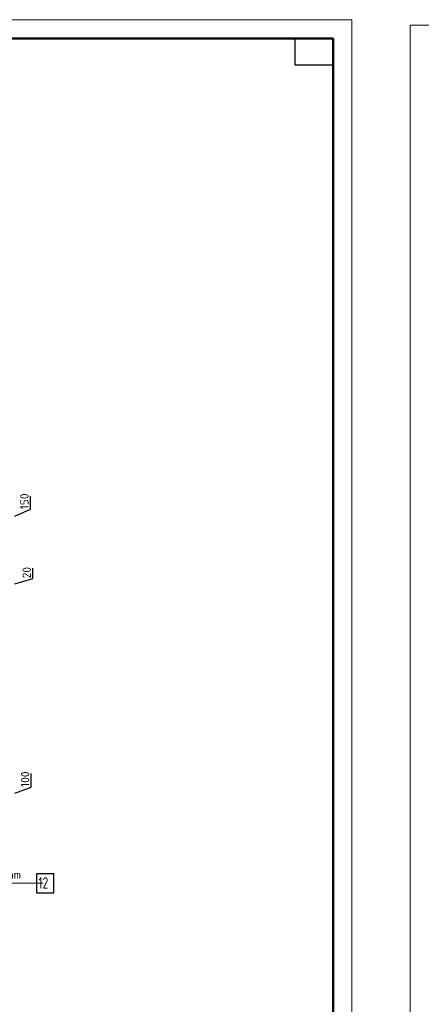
# Model space of a CAD drawing. Header units: millimetres. Extents: x 40580 to 1930067, y -240640 to 81020.
# Tile 101 of 256: x 443911 to 454538, y -224149 to -198119. Entities that reach past the tile are written whole.
import ezdxf

# ---------------------------------------------------------------- set-up
doc = ezdxf.new("R2010")
doc.units = ezdxf.units.MM
for name, color, linetype, lineweight in [('Standard', 7, 'Continuous', 25), ('ДОП Верх по Х', 7, 'Continuous', 25), ('Позиционная метка номер позиции', 7, 'Continuous', 13)]:
    doc.layers.add(name, color=color, linetype=linetype, lineweight=lineweight)
doc.styles.add('ISOCPEUR', font='isocpeur.ttf')

msp = doc.modelspace()

# ---------------------------------------------------------------- linework, layer by layer
at = {"layer": 'Standard', "color": 7, "linetype": 'Continuous', "lineweight": -3, "transparency": 33554687}
for p, q in [((444197.1, -211063.9), (444197.1, -210719.8)), ((443781.9, -211244.4), (444197.1, -211063.9)), ((444258.3, -212888.1), (444258.3, -212622.1)), ((443781.9, -213029.4), (444258.3, -212888.1)), ((444215, -218405.1), (444215, -218045.4)), ((443781.9, -218569.4), (444215, -218405.1))]:
    msp.add_line(p, q, dxfattribs=at)
at = {"layer": 'Standard', "color": 7, "linetype": 'Continuous', "lineweight": 13, "transparency": 33554687}
for points in [[(393301.9, -240119.4), (452701.9, -240119.4), (452701.9, -198119.4), (393301.9, -198119.4), (393301.9, -240119.4)], [(454246.8, -240263.9), (513646.8, -240263.9), (513646.8, -198263.9), (454246.8, -198263.9), (454246.8, -240263.9)]]:
    msp.add_lwpolyline(points, close=True, dxfattribs=at)
at = {"layer": 'Standard', "color": 7, "linetype": 'Continuous', "lineweight": 50, "transparency": 33554687}
msp.add_lwpolyline([(395301.9, -198619.4), (452201.9, -198619.4), (452201.9, -239619.4), (395301.9, -239619.4), (395301.9, -198619.4)], close=True, dxfattribs=at)
at = {"layer": 'Standard', "color": 7, "linetype": 'Continuous', "lineweight": 25, "transparency": 33554687}
msp.add_lwpolyline([(452201.9, -198619.4), (452201.9, -199319.4), (451201.9, -199319.4), (451201.9, -198619.4), (452201.9, -198619.4)], close=True, dxfattribs=at)
at = {"layer": 'ДОП Верх по Х', "color": 7, "linetype": 'Continuous', "lineweight": 13, "transparency": 33554687}
msp.add_line((442153.1, -220949.4), (444195.1, -220949.4), dxfattribs=at)
at = {"layer": 'ДОП Верх по Х', "color": 7, "linetype": 'Continuous', "lineweight": 25, "transparency": 33554687}
msp.add_lwpolyline([(444353.1, -221199.4), (444813.1, -221199.4), (444813.1, -220699.4), (444353.1, -220699.4), (444353.1, -221199.4)], dxfattribs=at)
at = {"layer": 'Позиционная метка номер позиции', "color": 7, "linetype": 'Continuous', "lineweight": 13, "transparency": 33554687}
msp.add_lwpolyline([(442330.9, -218419.4), (442030.9, -218719.4), (442030.9, -220949.4), (444530.9, -220949.4)], dxfattribs=at)

# ---------------------------------------------------------------- texts
at = {"layer": 'Standard', "color": 7, "linetype": 'Continuous', "lineweight": 25, "transparency": 33554687, "char_height": 220, "attachment_point": 7, "rotation": 90, "style": 'ISOCPEUR'}
for s, insert, width in [('150', (444147.1, -211063.9), 469.509), ('20', (444208.3, -212888.1), 391.311), ('100', (444164.9, -218405.1), 485.073)]:
    msp.add_mtext(s, dxfattribs=dict(at, insert=insert, width=width))
at = {"layer": 'ДОП Верх по Х', "color": 7, "linetype": 'Continuous', "lineweight": 13, "transparency": 33554687, "attachment_point": 7, "style": 'ISOCPEUR'}
for s, insert, char_height, width in [('\\W0.94;ø12 L=1890mm ', (442173.1, -220832.1), 220, 2105.673), ('\\W0.75;12', (444403.1, -221089.4), 300, 472.649)]:
    msp.add_mtext(s, dxfattribs=dict(at, insert=insert, char_height=char_height, width=width))

doc.saveas('drawing.dxf')
